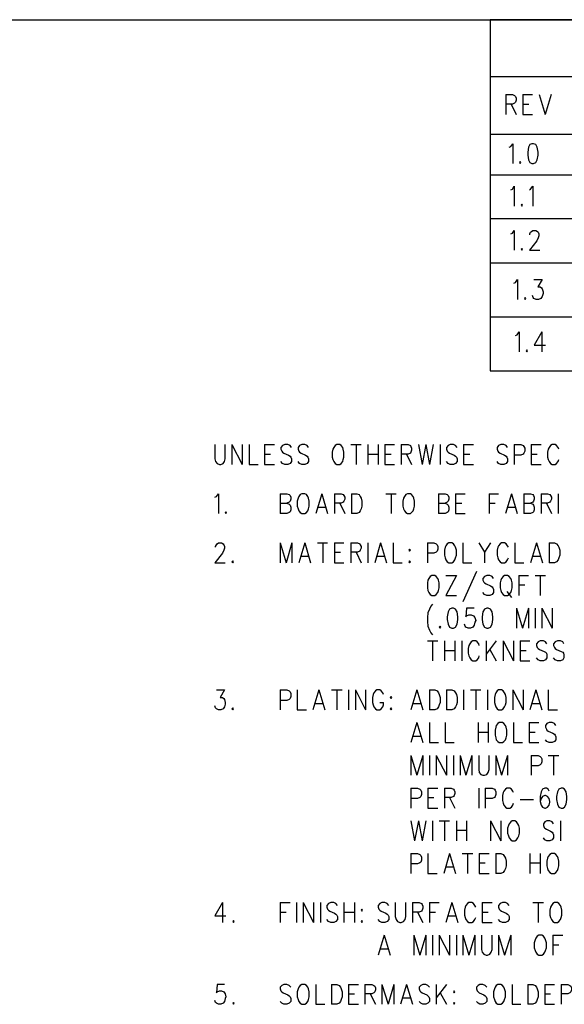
# Model space of a CAD drawing. Extents: x 11.9 to 28.1, y 10.8 to 21.2.
# Tile 38 of 43: x 23.7 to 25.3, y 18.2 to 21.2. Entities that reach past the tile are written whole.
import ezdxf

# ---------------------------------------------------------------- set-up
doc = ezdxf.new("R2010")
doc.units = 0
doc.header["$MEASUREMENT"] = 0
doc.layers.add('LAYNR1', color=2, linetype='Continuous')

msp = doc.modelspace()

# ---------------------------------------------------------------- linework, layer by layer
at = {"layer": 'LAYNR1', "color": 7}
for points in [[(11.892, 21.199), (28.093, 21.199)], [(28.093, 21.199), (25.093, 21.199)], [(25.093, 21.199), (25.093, 20.591)], [(28.093, 21.024), (25.093, 21.024)], [(25.093, 21.024), (25.093, 20.849)], [(25.141, 20.97), (25.141, 20.909)], [(25.141, 20.97), (25.161, 20.97), (25.168, 20.967), (25.171, 20.964), (25.173, 20.959), (25.173, 20.953), (25.171, 20.947), (25.168, 20.944), (25.161, 20.941), (25.141, 20.941)], [(25.193, 20.97), (25.193, 20.909)], [(25.193, 20.97), (25.223, 20.97)], [(25.243, 20.97), (25.261, 20.909)], [(25.28, 20.97), (25.261, 20.909)], [(25.157, 20.941), (25.173, 20.909)], [(25.193, 20.941), (25.211, 20.941)], [(25.193, 20.909), (25.223, 20.909)], [(25.093, 20.849), (28.093, 20.849)], [(25.151, 20.809), (25.156, 20.811), (25.162, 20.82), (25.162, 20.759)], [(25.221, 20.82), (25.215, 20.817), (25.21, 20.809), (25.208, 20.794), (25.208, 20.785), (25.21, 20.771), (25.215, 20.762), (25.221, 20.759)], [(25.226, 20.759), (25.233, 20.762), (25.237, 20.771), (25.24, 20.785), (25.24, 20.794), (25.237, 20.809), (25.233, 20.817), (25.226, 20.82), (25.221, 20.82)], [(25.185, 20.765), (25.183, 20.762), (25.185, 20.759)], [(25.185, 20.759), (25.187, 20.762), (25.185, 20.765)], [(25.221, 20.759), (25.226, 20.759)], [(28.093, 20.724), (25.093, 20.724)], [(25.093, 20.724), (25.093, 20.291)], [(25.156, 20.679), (25.161, 20.681), (25.167, 20.69), (25.167, 20.629)], [(25.213, 20.679), (25.217, 20.681), (25.224, 20.69), (25.224, 20.629)], [(25.19, 20.635), (25.188, 20.632), (25.19, 20.629)], [(25.19, 20.629), (25.192, 20.632), (25.19, 20.635)], [(25.093, 20.591), (28.093, 20.591)], [(25.093, 20.591), (25.093, 20.456)], [(25.156, 20.544), (25.161, 20.546), (25.167, 20.555), (25.167, 20.494)], [(25.215, 20.541), (25.215, 20.544), (25.217, 20.549), (25.22, 20.552), (25.224, 20.555), (25.233, 20.555), (25.238, 20.552), (25.24, 20.549), (25.242, 20.544), (25.242, 20.538), (25.24, 20.532), (25.236, 20.523), (25.213, 20.494)], [(25.19, 20.5), (25.188, 20.497), (25.19, 20.494)], [(25.19, 20.494), (25.192, 20.497), (25.19, 20.5)], [(25.213, 20.494), (25.245, 20.494)], [(25.093, 20.456), (28.093, 20.456)], [(25.166, 20.394), (25.171, 20.396), (25.177, 20.405), (25.177, 20.344)], [(25.227, 20.405), (25.252, 20.405), (25.239, 20.382), (25.246, 20.382), (25.25, 20.379), (25.252, 20.376), (25.255, 20.367)], [(25.2, 20.35), (25.198, 20.347), (25.2, 20.344)], [(25.2, 20.344), (25.202, 20.347), (25.2, 20.35)], [(25.234, 20.344), (25.227, 20.347), (25.225, 20.35), (25.223, 20.356)], [(25.255, 20.367), (25.255, 20.362), (25.252, 20.353), (25.248, 20.347), (25.241, 20.344)], [(25.241, 20.344), (25.234, 20.344)], [(25.093, 20.291), (28.088, 20.291)], [(25.093, 20.291), (25.093, 20.126)], [(25.171, 20.234), (25.176, 20.236), (25.182, 20.245), (25.182, 20.184)], [(25.251, 20.245), (25.228, 20.204), (25.262, 20.204)], [(25.251, 20.245), (25.251, 20.184)], [(25.205, 20.19), (25.203, 20.187), (25.205, 20.184)], [(25.205, 20.184), (25.207, 20.187), (25.205, 20.19)], [(25.093, 20.126), (28.093, 20.126)], [(24.251, 19.9), (24.251, 19.857), (24.253, 19.848), (24.258, 19.842), (24.265, 19.839)], [(24.269, 19.839), (24.276, 19.842), (24.281, 19.848), (24.283, 19.857), (24.283, 19.9)], [(24.303, 19.9), (24.303, 19.839)], [(24.303, 19.9), (24.335, 19.839)], [(24.335, 19.9), (24.335, 19.839)], [(24.356, 19.9), (24.356, 19.839)], [(24.403, 19.9), (24.403, 19.839)], [(24.403, 19.9), (24.433, 19.9)], [(24.485, 19.891), (24.481, 19.897), (24.474, 19.9), (24.465, 19.9), (24.458, 19.897), (24.453, 19.891), (24.453, 19.886)], [(24.537, 19.891), (24.533, 19.897), (24.526, 19.9), (24.517, 19.9), (24.51, 19.897), (24.506, 19.891), (24.506, 19.886)], [(24.624, 19.9), (24.619, 19.897), (24.615, 19.891), (24.612, 19.886)], [(24.644, 19.886), (24.642, 19.891), (24.637, 19.897), (24.633, 19.9), (24.624, 19.9)], [(24.667, 19.9), (24.699, 19.9)], [(24.683, 19.9), (24.683, 19.839)], [(24.719, 19.9), (24.719, 19.839)], [(24.751, 19.9), (24.751, 19.839)], [(24.771, 19.9), (24.771, 19.839)], [(24.771, 19.9), (24.801, 19.9)], [(24.821, 19.9), (24.821, 19.839)], [(24.821, 19.9), (24.842, 19.9), (24.849, 19.897), (24.851, 19.894), (24.853, 19.889), (24.853, 19.883), (24.851, 19.877), (24.849, 19.874), (24.842, 19.871), (24.821, 19.871)], [(24.874, 19.9), (24.885, 19.839)], [(24.896, 19.9), (24.885, 19.839)], [(24.896, 19.9), (24.908, 19.839)], [(24.919, 19.9), (24.908, 19.839)], [(24.94, 19.9), (24.94, 19.839)], [(24.992, 19.891), (24.987, 19.897), (24.981, 19.9), (24.971, 19.9), (24.965, 19.897), (24.96, 19.891), (24.96, 19.886)], [(25.012, 19.9), (25.012, 19.839)], [(25.012, 19.9), (25.042, 19.9)], [(25.146, 19.891), (25.142, 19.897), (25.135, 19.9), (25.126, 19.9), (25.119, 19.897), (25.115, 19.891), (25.115, 19.886)], [(25.167, 19.9), (25.167, 19.839)], [(25.167, 19.9), (25.187, 19.9), (25.194, 19.897), (25.196, 19.894), (25.199, 19.889), (25.199, 19.88), (25.196, 19.874), (25.194, 19.871), (25.187, 19.868), (25.167, 19.868)], [(25.219, 19.9), (25.219, 19.839)], [(25.219, 19.9), (25.249, 19.9)], [(25.303, 19.886), (25.301, 19.891), (25.296, 19.897), (25.292, 19.9), (25.283, 19.9), (25.278, 19.897), (25.274, 19.891), (25.271, 19.886)], [(24.403, 19.871), (24.421, 19.871)], [(24.453, 19.886), (24.456, 19.88), (24.458, 19.877), (24.462, 19.874), (24.476, 19.868), (24.481, 19.865), (24.483, 19.862)], [(24.506, 19.886), (24.508, 19.88), (24.51, 19.877), (24.515, 19.874), (24.528, 19.868), (24.533, 19.865), (24.535, 19.862)], [(24.612, 19.886), (24.61, 19.877), (24.61, 19.862)], [(24.646, 19.862), (24.646, 19.877), (24.644, 19.886)], [(24.719, 19.871), (24.751, 19.871)], [(24.771, 19.871), (24.79, 19.871)], [(24.837, 19.871), (24.853, 19.839)], [(24.96, 19.886), (24.962, 19.88), (24.965, 19.877), (24.969, 19.874), (24.983, 19.868), (24.987, 19.865), (24.99, 19.862)], [(25.012, 19.871), (25.031, 19.871)], [(25.115, 19.886), (25.117, 19.88), (25.119, 19.877), (25.124, 19.874), (25.137, 19.868), (25.142, 19.865), (25.144, 19.862)], [(25.219, 19.871), (25.237, 19.871)], [(25.271, 19.886), (25.269, 19.877), (25.269, 19.862)], [(24.265, 19.839), (24.269, 19.839)], [(24.356, 19.839), (24.383, 19.839)], [(24.403, 19.839), (24.433, 19.839)], [(24.465, 19.839), (24.458, 19.842), (24.453, 19.848)], [(24.474, 19.839), (24.465, 19.839)], [(24.483, 19.862), (24.485, 19.857), (24.485, 19.848), (24.481, 19.842), (24.474, 19.839)], [(24.517, 19.839), (24.51, 19.842), (24.506, 19.848)], [(24.526, 19.839), (24.517, 19.839)], [(24.535, 19.862), (24.537, 19.857), (24.537, 19.848), (24.533, 19.842), (24.526, 19.839)], [(24.61, 19.862), (24.612, 19.854), (24.615, 19.848), (24.619, 19.842), (24.624, 19.839)], [(24.624, 19.839), (24.633, 19.839)], [(24.633, 19.839), (24.637, 19.842), (24.642, 19.848), (24.644, 19.854), (24.646, 19.862)], [(24.771, 19.839), (24.801, 19.839)], [(24.971, 19.839), (24.965, 19.842), (24.96, 19.848)], [(24.981, 19.839), (24.971, 19.839)], [(24.99, 19.862), (24.992, 19.857), (24.992, 19.848), (24.987, 19.842), (24.981, 19.839)], [(25.012, 19.839), (25.042, 19.839)], [(25.126, 19.839), (25.119, 19.842), (25.115, 19.848)], [(25.135, 19.839), (25.126, 19.839)], [(25.144, 19.862), (25.146, 19.857), (25.146, 19.848), (25.142, 19.842), (25.135, 19.839)], [(25.219, 19.839), (25.249, 19.839)], [(25.269, 19.862), (25.271, 19.854), (25.274, 19.848), (25.278, 19.842), (25.283, 19.839)], [(25.283, 19.839), (25.292, 19.839)], [(25.292, 19.839), (25.296, 19.842), (25.301, 19.848), (25.303, 19.854)], [(24.251, 19.739), (24.256, 19.741), (24.262, 19.75), (24.262, 19.689)], [(24.451, 19.75), (24.451, 19.689)], [(24.451, 19.75), (24.471, 19.75), (24.478, 19.747), (24.481, 19.744), (24.483, 19.739), (24.483, 19.733), (24.481, 19.727), (24.478, 19.724), (24.471, 19.721)], [(24.517, 19.75), (24.512, 19.747), (24.508, 19.741), (24.506, 19.736)], [(24.537, 19.736), (24.535, 19.741), (24.531, 19.747), (24.526, 19.75), (24.517, 19.75)], [(24.578, 19.75), (24.56, 19.689)], [(24.578, 19.75), (24.596, 19.689)], [(24.617, 19.75), (24.617, 19.689)], [(24.617, 19.75), (24.637, 19.75), (24.644, 19.747), (24.646, 19.744), (24.649, 19.739), (24.649, 19.733), (24.646, 19.727), (24.644, 19.724), (24.637, 19.721), (24.617, 19.721)], [(24.669, 19.75), (24.669, 19.689)], [(24.669, 19.75), (24.685, 19.75), (24.692, 19.747), (24.696, 19.741), (24.699, 19.736)], [(24.774, 19.75), (24.806, 19.75)], [(24.79, 19.75), (24.79, 19.689)], [(24.84, 19.75), (24.835, 19.747), (24.831, 19.741), (24.828, 19.736)], [(24.86, 19.736), (24.858, 19.741), (24.853, 19.747), (24.849, 19.75), (24.84, 19.75)], [(24.935, 19.75), (24.935, 19.689)], [(24.935, 19.75), (24.956, 19.75), (24.962, 19.747), (24.965, 19.744), (24.967, 19.739), (24.967, 19.733), (24.965, 19.727), (24.962, 19.724), (24.956, 19.721)], [(24.987, 19.75), (24.987, 19.689)], [(24.987, 19.75), (25.017, 19.75)], [(25.09, 19.75), (25.09, 19.689)], [(25.09, 19.75), (25.119, 19.75)], [(25.158, 19.75), (25.14, 19.689)], [(25.158, 19.75), (25.176, 19.689)], [(25.196, 19.75), (25.196, 19.689)], [(25.196, 19.75), (25.217, 19.75), (25.224, 19.747), (25.226, 19.744), (25.228, 19.739), (25.228, 19.733), (25.226, 19.727), (25.224, 19.724), (25.217, 19.721)], [(25.249, 19.75), (25.249, 19.689)], [(25.249, 19.75), (25.269, 19.75), (25.276, 19.747), (25.278, 19.744), (25.281, 19.739), (25.281, 19.733), (25.278, 19.727), (25.276, 19.724), (25.269, 19.721), (25.249, 19.721)], [(25.301, 19.75), (25.301, 19.689)], [(24.451, 19.721), (24.471, 19.721), (24.478, 19.718), (24.481, 19.715), (24.483, 19.709), (24.483, 19.701), (24.481, 19.695), (24.478, 19.692), (24.471, 19.689)], [(24.506, 19.736), (24.503, 19.727), (24.503, 19.712)], [(24.54, 19.712), (24.54, 19.727), (24.537, 19.736)], [(24.633, 19.721), (24.649, 19.689)], [(24.699, 19.736), (24.701, 19.727), (24.701, 19.712)], [(24.828, 19.736), (24.826, 19.727), (24.826, 19.712)], [(24.862, 19.712), (24.862, 19.727), (24.86, 19.736)], [(24.935, 19.721), (24.956, 19.721), (24.962, 19.718), (24.965, 19.715), (24.967, 19.709), (24.967, 19.701), (24.965, 19.695), (24.962, 19.692), (24.956, 19.689)], [(24.987, 19.721), (25.006, 19.721)], [(25.09, 19.721), (25.108, 19.721)], [(25.196, 19.721), (25.217, 19.721), (25.224, 19.718), (25.226, 19.715), (25.228, 19.709), (25.228, 19.701), (25.226, 19.695), (25.224, 19.692), (25.217, 19.689)], [(25.265, 19.721), (25.281, 19.689)], [(24.285, 19.695), (24.283, 19.692), (24.285, 19.689)], [(24.285, 19.689), (24.287, 19.692), (24.285, 19.695)], [(24.471, 19.689), (24.451, 19.689)], [(24.503, 19.712), (24.506, 19.704), (24.508, 19.698), (24.512, 19.692), (24.517, 19.689)], [(24.517, 19.689), (24.526, 19.689)], [(24.526, 19.689), (24.531, 19.692), (24.535, 19.698), (24.537, 19.704), (24.54, 19.712)], [(24.567, 19.709), (24.59, 19.709)], [(24.685, 19.689), (24.669, 19.689)], [(24.701, 19.712), (24.699, 19.704), (24.696, 19.698), (24.692, 19.692), (24.685, 19.689)], [(24.826, 19.712), (24.828, 19.704), (24.831, 19.698), (24.835, 19.692), (24.84, 19.689)], [(24.84, 19.689), (24.849, 19.689)], [(24.849, 19.689), (24.853, 19.692), (24.858, 19.698), (24.86, 19.704), (24.862, 19.712)], [(24.956, 19.689), (24.935, 19.689)], [(24.987, 19.689), (25.017, 19.689)], [(25.146, 19.709), (25.169, 19.709)], [(25.217, 19.689), (25.196, 19.689)], [(24.253, 19.586), (24.253, 19.589), (24.256, 19.594), (24.258, 19.597), (24.262, 19.6), (24.271, 19.6), (24.276, 19.597), (24.278, 19.594), (24.281, 19.589), (24.281, 19.583), (24.278, 19.577), (24.274, 19.568), (24.251, 19.539)], [(24.451, 19.6), (24.451, 19.539)], [(24.451, 19.6), (24.469, 19.539)], [(24.487, 19.6), (24.469, 19.539)], [(24.487, 19.6), (24.487, 19.539)], [(24.526, 19.6), (24.508, 19.539)], [(24.526, 19.6), (24.544, 19.539)], [(24.565, 19.6), (24.596, 19.6)], [(24.581, 19.6), (24.581, 19.539)], [(24.617, 19.6), (24.617, 19.539)], [(24.617, 19.6), (24.646, 19.6)], [(24.667, 19.6), (24.667, 19.539)], [(24.667, 19.6), (24.687, 19.6), (24.694, 19.597), (24.696, 19.594), (24.699, 19.589), (24.699, 19.583), (24.696, 19.577), (24.694, 19.574), (24.687, 19.571), (24.667, 19.571)], [(24.719, 19.6), (24.719, 19.539)], [(24.758, 19.6), (24.74, 19.539)], [(24.758, 19.6), (24.776, 19.539)], [(24.796, 19.6), (24.796, 19.539)], [(24.901, 19.6), (24.901, 19.539)], [(24.901, 19.6), (24.921, 19.6), (24.928, 19.597), (24.931, 19.594), (24.933, 19.589), (24.933, 19.58), (24.931, 19.574), (24.928, 19.571), (24.921, 19.568), (24.901, 19.568)], [(24.967, 19.6), (24.962, 19.597), (24.958, 19.591), (24.956, 19.586)], [(24.987, 19.586), (24.985, 19.591), (24.981, 19.597), (24.976, 19.6), (24.967, 19.6)], [(25.01, 19.6), (25.01, 19.539)], [(25.058, 19.6), (25.076, 19.571), (25.076, 19.539)], [(25.094, 19.6), (25.076, 19.571)], [(25.149, 19.586), (25.146, 19.591), (25.142, 19.597), (25.137, 19.6), (25.128, 19.6), (25.124, 19.597), (25.119, 19.591), (25.117, 19.586)], [(25.169, 19.6), (25.169, 19.539)], [(25.235, 19.6), (25.217, 19.539)], [(25.235, 19.6), (25.253, 19.539)], [(25.274, 19.6), (25.274, 19.539)], [(25.274, 19.6), (25.29, 19.6), (25.296, 19.597), (25.301, 19.591), (25.303, 19.586)], [(24.617, 19.571), (24.635, 19.571)], [(24.683, 19.571), (24.699, 19.539)], [(24.956, 19.586), (24.953, 19.577), (24.953, 19.562)], [(24.99, 19.562), (24.99, 19.577), (24.987, 19.586)], [(25.117, 19.586), (25.115, 19.577), (25.115, 19.562)], [(25.303, 19.586), (25.306, 19.577), (25.306, 19.562)], [(24.251, 19.539), (24.283, 19.539)], [(24.306, 19.545), (24.303, 19.542), (24.306, 19.539)], [(24.306, 19.539), (24.308, 19.542), (24.306, 19.545)], [(24.515, 19.559), (24.537, 19.559)], [(24.617, 19.539), (24.646, 19.539)], [(24.746, 19.559), (24.769, 19.559)], [(24.796, 19.539), (24.824, 19.539)], [(24.846, 19.545), (24.844, 19.542), (24.846, 19.539)], [(24.846, 19.539), (24.849, 19.542), (24.846, 19.545)], [(24.953, 19.562), (24.956, 19.554), (24.958, 19.548), (24.962, 19.542), (24.967, 19.539)], [(24.967, 19.539), (24.976, 19.539)], [(24.976, 19.539), (24.981, 19.542), (24.985, 19.548), (24.987, 19.554), (24.99, 19.562)], [(25.01, 19.539), (25.037, 19.539)], [(25.115, 19.562), (25.117, 19.554), (25.119, 19.548), (25.124, 19.542), (25.128, 19.539)], [(25.128, 19.539), (25.137, 19.539)], [(25.137, 19.539), (25.142, 19.542), (25.146, 19.548), (25.149, 19.554)], [(25.169, 19.539), (25.196, 19.539)], [(25.224, 19.559), (25.246, 19.559)], [(25.29, 19.539), (25.274, 19.539)], [(25.306, 19.562), (25.303, 19.554), (25.301, 19.548), (25.296, 19.542), (25.29, 19.539)], [(25.051, 19.512), (25.01, 19.419)], [(24.903, 19.486), (24.901, 19.477), (24.901, 19.462)], [(24.915, 19.5), (24.91, 19.497), (24.906, 19.491), (24.903, 19.486)], [(24.935, 19.486), (24.933, 19.491), (24.928, 19.497), (24.924, 19.5), (24.915, 19.5)], [(24.937, 19.462), (24.937, 19.477), (24.935, 19.486)], [(24.99, 19.5), (24.958, 19.439)], [(24.958, 19.5), (24.99, 19.5)], [(25.103, 19.491), (25.099, 19.497), (25.092, 19.5), (25.083, 19.5), (25.076, 19.497), (25.071, 19.491), (25.071, 19.486)], [(25.071, 19.486), (25.074, 19.48), (25.076, 19.477), (25.081, 19.474), (25.094, 19.468), (25.099, 19.465), (25.101, 19.462)], [(25.126, 19.486), (25.124, 19.477), (25.124, 19.462)], [(25.137, 19.5), (25.133, 19.497), (25.128, 19.491), (25.126, 19.486)], [(25.158, 19.486), (25.156, 19.491), (25.151, 19.497), (25.146, 19.5), (25.137, 19.5)], [(25.16, 19.462), (25.16, 19.477), (25.158, 19.486)], [(25.181, 19.5), (25.181, 19.439)], [(25.181, 19.5), (25.21, 19.5)], [(25.231, 19.5), (25.262, 19.5)], [(25.246, 19.5), (25.246, 19.439)], [(24.901, 19.462), (24.903, 19.454), (24.906, 19.448), (24.91, 19.442), (24.915, 19.439)], [(24.924, 19.439), (24.928, 19.442), (24.933, 19.448), (24.935, 19.454), (24.937, 19.462)], [(25.083, 19.439), (25.076, 19.442), (25.071, 19.448)], [(25.101, 19.462), (25.103, 19.457), (25.103, 19.448), (25.099, 19.442), (25.092, 19.439)], [(25.124, 19.462), (25.126, 19.454), (25.128, 19.448), (25.133, 19.442), (25.137, 19.439)], [(25.144, 19.451), (25.158, 19.433)], [(25.146, 19.439), (25.151, 19.442), (25.156, 19.448), (25.158, 19.454), (25.16, 19.462)], [(25.181, 19.471), (25.199, 19.471)], [(24.915, 19.439), (24.924, 19.439)], [(24.958, 19.439), (24.99, 19.439)], [(25.092, 19.439), (25.083, 19.439)], [(25.137, 19.439), (25.146, 19.439)], [(24.903, 19.386), (24.901, 19.371), (24.901, 19.359), (24.903, 19.345), (24.908, 19.333), (24.912, 19.325), (24.917, 19.319)], [(24.917, 19.412), (24.912, 19.406), (24.908, 19.397), (24.903, 19.386)], [(24.976, 19.4), (24.969, 19.397), (24.965, 19.389), (24.962, 19.374), (24.962, 19.365), (24.965, 19.351), (24.969, 19.342), (24.976, 19.339)], [(24.981, 19.339), (24.987, 19.342), (24.992, 19.351), (24.994, 19.365), (24.994, 19.374), (24.992, 19.389), (24.987, 19.397), (24.981, 19.4), (24.976, 19.4)], [(25.044, 19.4), (25.021, 19.4), (25.019, 19.374), (25.021, 19.377), (25.028, 19.38), (25.035, 19.38), (25.042, 19.377), (25.046, 19.371), (25.049, 19.362)], [(25.083, 19.4), (25.076, 19.397), (25.071, 19.389), (25.069, 19.374), (25.069, 19.365), (25.071, 19.351), (25.076, 19.342), (25.083, 19.339)], [(25.087, 19.339), (25.094, 19.342), (25.099, 19.351), (25.101, 19.365), (25.101, 19.374), (25.099, 19.389), (25.094, 19.397), (25.087, 19.4), (25.083, 19.4)], [(25.174, 19.4), (25.174, 19.339)], [(25.174, 19.4), (25.192, 19.339)], [(25.21, 19.4), (25.192, 19.339)], [(25.21, 19.4), (25.21, 19.339)], [(25.231, 19.4), (25.231, 19.339)], [(25.251, 19.4), (25.251, 19.339)], [(25.251, 19.4), (25.283, 19.339)], [(25.283, 19.4), (25.283, 19.339)], [(25.049, 19.362), (25.046, 19.357), (25.044, 19.348), (25.04, 19.342), (25.033, 19.339)], [(24.94, 19.345), (24.937, 19.342), (24.94, 19.339)], [(24.94, 19.339), (24.942, 19.342), (24.94, 19.345)], [(24.976, 19.339), (24.981, 19.339)], [(25.026, 19.339), (25.019, 19.342), (25.017, 19.345), (25.015, 19.351)], [(25.033, 19.339), (25.026, 19.339)], [(25.083, 19.339), (25.087, 19.339)], [(24.901, 19.3), (24.933, 19.3)], [(24.917, 19.3), (24.917, 19.239)], [(24.953, 19.3), (24.953, 19.239)], [(24.985, 19.3), (24.985, 19.239)], [(25.006, 19.3), (25.006, 19.239)], [(25.06, 19.286), (25.058, 19.291), (25.053, 19.297), (25.049, 19.3), (25.04, 19.3), (25.035, 19.297), (25.031, 19.291), (25.028, 19.286)], [(25.081, 19.3), (25.081, 19.239)], [(25.112, 19.3), (25.081, 19.259)], [(25.133, 19.3), (25.133, 19.239)], [(25.133, 19.3), (25.165, 19.239)], [(25.165, 19.3), (25.165, 19.239)], [(25.185, 19.3), (25.185, 19.239)], [(25.185, 19.3), (25.215, 19.3)], [(25.267, 19.291), (25.262, 19.297), (25.256, 19.3), (25.246, 19.3), (25.24, 19.297), (25.235, 19.291), (25.235, 19.286)], [(25.319, 19.291), (25.315, 19.297), (25.308, 19.3), (25.299, 19.3), (25.292, 19.297), (25.287, 19.291), (25.287, 19.286)], [(24.953, 19.271), (24.985, 19.271)], [(25.028, 19.286), (25.026, 19.277), (25.026, 19.262)], [(25.092, 19.274), (25.112, 19.239)], [(25.185, 19.271), (25.203, 19.271)], [(25.235, 19.286), (25.237, 19.28), (25.24, 19.277), (25.244, 19.274), (25.258, 19.268), (25.262, 19.265), (25.265, 19.262)], [(25.287, 19.286), (25.29, 19.28), (25.292, 19.277), (25.296, 19.274), (25.31, 19.268), (25.315, 19.265), (25.317, 19.262)], [(25.026, 19.262), (25.028, 19.254), (25.031, 19.248), (25.035, 19.242), (25.04, 19.239)], [(25.04, 19.239), (25.049, 19.239)], [(25.049, 19.239), (25.053, 19.242), (25.058, 19.248), (25.06, 19.254)], [(25.185, 19.239), (25.215, 19.239)], [(25.246, 19.239), (25.24, 19.242), (25.235, 19.248)], [(25.256, 19.239), (25.246, 19.239)], [(25.265, 19.262), (25.267, 19.257), (25.267, 19.248), (25.262, 19.242), (25.256, 19.239)], [(25.299, 19.239), (25.292, 19.242), (25.287, 19.248)], [(25.308, 19.239), (25.299, 19.239)], [(25.317, 19.262), (25.319, 19.257), (25.319, 19.248), (25.315, 19.242), (25.308, 19.239)], [(24.256, 19.15), (24.281, 19.15), (24.267, 19.127), (24.274, 19.127), (24.278, 19.124), (24.281, 19.121), (24.283, 19.112)], [(24.451, 19.15), (24.451, 19.089)], [(24.451, 19.15), (24.471, 19.15), (24.478, 19.147), (24.481, 19.144), (24.483, 19.139), (24.483, 19.13), (24.481, 19.124), (24.478, 19.121), (24.471, 19.118), (24.451, 19.118)], [(24.503, 19.15), (24.503, 19.089)], [(24.569, 19.15), (24.551, 19.089)], [(24.569, 19.15), (24.587, 19.089)], [(24.608, 19.15), (24.64, 19.15)], [(24.624, 19.15), (24.624, 19.089)], [(24.66, 19.15), (24.66, 19.089)], [(24.681, 19.15), (24.681, 19.089)], [(24.681, 19.15), (24.712, 19.089)], [(24.712, 19.15), (24.712, 19.089)], [(24.767, 19.136), (24.765, 19.141), (24.76, 19.147), (24.756, 19.15), (24.746, 19.15), (24.742, 19.147), (24.737, 19.141), (24.735, 19.136)], [(24.869, 19.15), (24.851, 19.089)], [(24.869, 19.15), (24.887, 19.089)], [(24.908, 19.15), (24.908, 19.089)], [(24.908, 19.15), (24.924, 19.15), (24.931, 19.147), (24.935, 19.141), (24.937, 19.136)], [(24.96, 19.15), (24.96, 19.089)], [(24.96, 19.15), (24.976, 19.15), (24.983, 19.147), (24.987, 19.141), (24.99, 19.136)], [(25.012, 19.15), (25.012, 19.089)], [(25.033, 19.15), (25.065, 19.15)], [(25.049, 19.15), (25.049, 19.089)], [(25.085, 19.15), (25.085, 19.089)], [(25.119, 19.15), (25.115, 19.147), (25.11, 19.141), (25.108, 19.136)], [(25.14, 19.136), (25.137, 19.141), (25.133, 19.147), (25.128, 19.15), (25.119, 19.15)], [(25.162, 19.15), (25.162, 19.089)], [(25.162, 19.15), (25.194, 19.089)], [(25.194, 19.15), (25.194, 19.089)], [(25.233, 19.15), (25.215, 19.089)], [(25.233, 19.15), (25.251, 19.089)], [(25.271, 19.15), (25.271, 19.089)], [(24.735, 19.136), (24.733, 19.127), (24.733, 19.112)], [(24.937, 19.136), (24.94, 19.127), (24.94, 19.112)], [(24.99, 19.136), (24.992, 19.127), (24.992, 19.112)], [(25.108, 19.136), (25.106, 19.127), (25.106, 19.112)], [(25.142, 19.112), (25.142, 19.127), (25.14, 19.136)], [(24.262, 19.089), (24.256, 19.092), (24.253, 19.095), (24.251, 19.101)], [(24.269, 19.089), (24.262, 19.089)], [(24.283, 19.112), (24.283, 19.107), (24.281, 19.098), (24.276, 19.092), (24.269, 19.089)], [(24.306, 19.095), (24.303, 19.092), (24.306, 19.089)], [(24.306, 19.089), (24.308, 19.092), (24.306, 19.095)], [(24.503, 19.089), (24.531, 19.089)], [(24.558, 19.109), (24.581, 19.109)], [(24.733, 19.112), (24.735, 19.104), (24.737, 19.098), (24.742, 19.092), (24.746, 19.089)], [(24.746, 19.089), (24.756, 19.089)], [(24.756, 19.089), (24.76, 19.092), (24.765, 19.098), (24.767, 19.104), (24.767, 19.112)], [(24.756, 19.112), (24.767, 19.112)], [(24.79, 19.095), (24.787, 19.092), (24.79, 19.089)], [(24.79, 19.089), (24.792, 19.092), (24.79, 19.095)], [(24.858, 19.109), (24.881, 19.109)], [(24.924, 19.089), (24.908, 19.089)], [(24.94, 19.112), (24.937, 19.104), (24.935, 19.098), (24.931, 19.092), (24.924, 19.089)], [(24.976, 19.089), (24.96, 19.089)], [(24.992, 19.112), (24.99, 19.104), (24.987, 19.098), (24.983, 19.092), (24.976, 19.089)], [(25.106, 19.112), (25.108, 19.104), (25.11, 19.098), (25.115, 19.092), (25.119, 19.089)], [(25.119, 19.089), (25.128, 19.089)], [(25.128, 19.089), (25.133, 19.092), (25.137, 19.098), (25.14, 19.104), (25.142, 19.112)], [(25.221, 19.109), (25.244, 19.109)], [(25.271, 19.089), (25.299, 19.089)], [(24.869, 19.05), (24.851, 18.989)], [(24.869, 19.05), (24.887, 18.989)], [(24.908, 19.05), (24.908, 18.989)], [(24.956, 19.05), (24.956, 18.989)], [(25.056, 19.05), (25.056, 18.989)], [(25.087, 19.05), (25.087, 18.989)], [(25.11, 19.036), (25.108, 19.027), (25.108, 19.012)], [(25.121, 19.05), (25.117, 19.047), (25.112, 19.041), (25.11, 19.036)], [(25.142, 19.036), (25.14, 19.041), (25.135, 19.047), (25.131, 19.05), (25.121, 19.05)], [(25.144, 19.012), (25.144, 19.027), (25.142, 19.036)], [(25.165, 19.05), (25.165, 18.989)], [(25.212, 19.05), (25.212, 18.989)], [(25.212, 19.05), (25.242, 19.05)], [(25.294, 19.041), (25.29, 19.047), (25.283, 19.05), (25.274, 19.05), (25.267, 19.047), (25.262, 19.041), (25.262, 19.036)], [(25.262, 19.036), (25.265, 19.03), (25.267, 19.027), (25.271, 19.024), (25.285, 19.018), (25.29, 19.015), (25.292, 19.012)], [(24.858, 19.009), (24.881, 19.009)], [(25.056, 19.021), (25.087, 19.021)], [(25.108, 19.012), (25.11, 19.004), (25.112, 18.998), (25.117, 18.992), (25.121, 18.989)], [(25.131, 18.989), (25.135, 18.992), (25.14, 18.998), (25.142, 19.004), (25.144, 19.012)], [(25.212, 19.021), (25.231, 19.021)], [(25.274, 18.989), (25.267, 18.992), (25.262, 18.998)], [(25.292, 19.012), (25.294, 19.007), (25.294, 18.998), (25.29, 18.992), (25.283, 18.989)], [(24.908, 18.989), (24.935, 18.989)], [(24.956, 18.989), (24.983, 18.989)], [(25.121, 18.989), (25.131, 18.989)], [(25.165, 18.989), (25.192, 18.989)], [(25.212, 18.989), (25.242, 18.989)], [(25.283, 18.989), (25.274, 18.989)], [(24.851, 18.95), (24.851, 18.889)], [(24.851, 18.95), (24.869, 18.889)], [(24.887, 18.95), (24.869, 18.889)], [(24.887, 18.95), (24.887, 18.889)], [(24.908, 18.95), (24.908, 18.889)], [(24.928, 18.95), (24.928, 18.889)], [(24.928, 18.95), (24.96, 18.889)], [(24.96, 18.95), (24.96, 18.889)], [(24.981, 18.95), (24.981, 18.889)], [(25.001, 18.95), (25.001, 18.889)], [(25.001, 18.95), (25.019, 18.889)], [(25.037, 18.95), (25.019, 18.889)], [(25.037, 18.95), (25.037, 18.889)], [(25.058, 18.95), (25.058, 18.907), (25.06, 18.898), (25.065, 18.892), (25.071, 18.889)], [(25.076, 18.889), (25.083, 18.892), (25.087, 18.898), (25.09, 18.907), (25.09, 18.95)], [(25.11, 18.95), (25.11, 18.889)], [(25.11, 18.95), (25.128, 18.889)], [(25.146, 18.95), (25.128, 18.889)], [(25.146, 18.95), (25.146, 18.889)], [(25.219, 18.95), (25.219, 18.889)], [(25.219, 18.95), (25.24, 18.95), (25.246, 18.947), (25.249, 18.944), (25.251, 18.939), (25.251, 18.93), (25.249, 18.924), (25.246, 18.921), (25.24, 18.918), (25.219, 18.918)], [(25.271, 18.95), (25.303, 18.95)], [(25.287, 18.95), (25.287, 18.889)], [(25.071, 18.889), (25.076, 18.889)], [(24.851, 18.85), (24.851, 18.789)], [(24.851, 18.85), (24.871, 18.85), (24.878, 18.847), (24.881, 18.844), (24.883, 18.839), (24.883, 18.83), (24.881, 18.824), (24.878, 18.821), (24.871, 18.818), (24.851, 18.818)], [(24.903, 18.85), (24.903, 18.789)], [(24.903, 18.85), (24.933, 18.85)], [(24.953, 18.85), (24.953, 18.789)], [(24.953, 18.85), (24.974, 18.85), (24.981, 18.847), (24.983, 18.844), (24.985, 18.839), (24.985, 18.833), (24.983, 18.827), (24.981, 18.824), (24.974, 18.821), (24.953, 18.821)], [(25.058, 18.85), (25.058, 18.789)], [(25.078, 18.85), (25.078, 18.789)], [(25.078, 18.85), (25.099, 18.85), (25.106, 18.847), (25.108, 18.844), (25.11, 18.839), (25.11, 18.83), (25.108, 18.824), (25.106, 18.821), (25.099, 18.818), (25.078, 18.818)], [(25.165, 18.836), (25.162, 18.841), (25.158, 18.847), (25.153, 18.85), (25.144, 18.85), (25.14, 18.847), (25.135, 18.841), (25.133, 18.836)], [(25.274, 18.841), (25.271, 18.847), (25.265, 18.85), (25.26, 18.85), (25.253, 18.847), (25.249, 18.839), (25.246, 18.824), (25.246, 18.809), (25.249, 18.798), (25.253, 18.792), (25.26, 18.789)], [(25.31, 18.85), (25.303, 18.847), (25.299, 18.839), (25.296, 18.824), (25.296, 18.815), (25.299, 18.801), (25.303, 18.792), (25.31, 18.789)], [(25.315, 18.789), (25.321, 18.792), (25.326, 18.801), (25.328, 18.815), (25.328, 18.824), (25.326, 18.839), (25.321, 18.847), (25.315, 18.85), (25.31, 18.85)], [(24.903, 18.821), (24.921, 18.821)], [(24.969, 18.821), (24.985, 18.789)], [(25.133, 18.836), (25.131, 18.827), (25.131, 18.812)], [(25.185, 18.815), (25.226, 18.815)], [(25.262, 18.789), (25.269, 18.792), (25.274, 18.798), (25.276, 18.807), (25.276, 18.809), (25.274, 18.818), (25.269, 18.824), (25.262, 18.827), (25.26, 18.827), (25.253, 18.824), (25.249, 18.818), (25.246, 18.809)], [(24.903, 18.789), (24.933, 18.789)], [(25.131, 18.812), (25.133, 18.804), (25.135, 18.798), (25.14, 18.792), (25.144, 18.789)], [(25.144, 18.789), (25.153, 18.789)], [(25.153, 18.789), (25.158, 18.792), (25.162, 18.798), (25.165, 18.804)], [(25.26, 18.789), (25.262, 18.789)], [(25.31, 18.789), (25.315, 18.789)], [(24.851, 18.75), (24.862, 18.689)], [(24.874, 18.75), (24.862, 18.689)], [(24.874, 18.75), (24.885, 18.689)], [(24.896, 18.75), (24.885, 18.689)], [(24.917, 18.75), (24.917, 18.689)], [(24.937, 18.75), (24.969, 18.75)], [(24.953, 18.75), (24.953, 18.689)], [(24.99, 18.75), (24.99, 18.689)], [(25.021, 18.75), (25.021, 18.689)], [(25.094, 18.75), (25.094, 18.689)], [(25.094, 18.75), (25.126, 18.689)], [(25.126, 18.75), (25.126, 18.689)], [(25.149, 18.736), (25.146, 18.727), (25.146, 18.712)], [(25.16, 18.75), (25.156, 18.747), (25.151, 18.741), (25.149, 18.736)], [(25.181, 18.736), (25.178, 18.741), (25.174, 18.747), (25.169, 18.75), (25.16, 18.75)], [(25.183, 18.712), (25.183, 18.727), (25.181, 18.736)], [(25.287, 18.741), (25.283, 18.747), (25.276, 18.75), (25.267, 18.75), (25.26, 18.747), (25.256, 18.741), (25.256, 18.736)], [(25.256, 18.736), (25.258, 18.73), (25.26, 18.727), (25.265, 18.724), (25.278, 18.718), (25.283, 18.715), (25.285, 18.712)], [(25.308, 18.75), (25.308, 18.689)], [(24.99, 18.721), (25.021, 18.721)], [(25.146, 18.712), (25.149, 18.704), (25.151, 18.698), (25.156, 18.692), (25.16, 18.689)], [(25.169, 18.689), (25.174, 18.692), (25.178, 18.698), (25.181, 18.704), (25.183, 18.712)], [(25.267, 18.689), (25.26, 18.692), (25.256, 18.698)], [(25.285, 18.712), (25.287, 18.707), (25.287, 18.698), (25.283, 18.692), (25.276, 18.689)], [(25.16, 18.689), (25.169, 18.689)], [(25.276, 18.689), (25.267, 18.689)], [(24.851, 18.65), (24.851, 18.589)], [(24.851, 18.65), (24.871, 18.65), (24.878, 18.647), (24.881, 18.644), (24.883, 18.639), (24.883, 18.63), (24.881, 18.624), (24.878, 18.621), (24.871, 18.618), (24.851, 18.618)], [(24.903, 18.65), (24.903, 18.589)], [(24.969, 18.65), (24.951, 18.589)], [(24.969, 18.65), (24.987, 18.589)], [(25.008, 18.65), (25.04, 18.65)], [(25.024, 18.65), (25.024, 18.589)], [(25.06, 18.65), (25.06, 18.589)], [(25.06, 18.65), (25.09, 18.65)], [(25.11, 18.65), (25.11, 18.589)], [(25.11, 18.65), (25.126, 18.65), (25.133, 18.647), (25.137, 18.641), (25.14, 18.636)], [(25.14, 18.636), (25.142, 18.627), (25.142, 18.612)], [(25.215, 18.65), (25.215, 18.589)], [(25.246, 18.65), (25.246, 18.589)], [(25.269, 18.636), (25.267, 18.627), (25.267, 18.612)], [(25.281, 18.65), (25.276, 18.647), (25.271, 18.641), (25.269, 18.636)], [(25.301, 18.636), (25.299, 18.641), (25.294, 18.647), (25.29, 18.65), (25.281, 18.65)], [(25.303, 18.612), (25.303, 18.627), (25.301, 18.636)], [(24.958, 18.609), (24.981, 18.609)], [(25.06, 18.621), (25.078, 18.621)], [(25.142, 18.612), (25.14, 18.604), (25.137, 18.598), (25.133, 18.592), (25.126, 18.589)], [(25.215, 18.621), (25.246, 18.621)], [(25.267, 18.612), (25.269, 18.604), (25.271, 18.598), (25.276, 18.592), (25.281, 18.589)], [(25.29, 18.589), (25.294, 18.592), (25.299, 18.598), (25.301, 18.604), (25.303, 18.612)], [(24.903, 18.589), (24.931, 18.589)], [(25.06, 18.589), (25.09, 18.589)], [(25.126, 18.589), (25.11, 18.589)], [(25.281, 18.589), (25.29, 18.589)], [(24.274, 18.5), (24.251, 18.459), (24.285, 18.459)], [(24.274, 18.5), (24.274, 18.439)], [(24.451, 18.5), (24.451, 18.439)], [(24.451, 18.5), (24.481, 18.5)], [(24.501, 18.5), (24.501, 18.439)], [(24.521, 18.5), (24.521, 18.439)], [(24.521, 18.5), (24.553, 18.439)], [(24.553, 18.5), (24.553, 18.439)], [(24.574, 18.5), (24.574, 18.439)], [(24.626, 18.491), (24.621, 18.497), (24.615, 18.5), (24.606, 18.5), (24.599, 18.497), (24.594, 18.491), (24.594, 18.486)], [(24.594, 18.486), (24.596, 18.48), (24.599, 18.477), (24.603, 18.474), (24.617, 18.468), (24.621, 18.465), (24.624, 18.462)], [(24.646, 18.5), (24.646, 18.439)], [(24.678, 18.5), (24.678, 18.439)], [(24.783, 18.491), (24.778, 18.497), (24.771, 18.5), (24.762, 18.5), (24.756, 18.497), (24.751, 18.491), (24.751, 18.486)], [(24.751, 18.486), (24.753, 18.48), (24.756, 18.477), (24.76, 18.474), (24.774, 18.468), (24.778, 18.465), (24.781, 18.462)], [(24.803, 18.5), (24.803, 18.457), (24.806, 18.448), (24.81, 18.442), (24.817, 18.439)], [(24.821, 18.439), (24.828, 18.442), (24.833, 18.448), (24.835, 18.457), (24.835, 18.5)], [(24.856, 18.5), (24.856, 18.439)], [(24.856, 18.5), (24.876, 18.5), (24.883, 18.497), (24.885, 18.494), (24.887, 18.489), (24.887, 18.483), (24.885, 18.477), (24.883, 18.474), (24.876, 18.471), (24.856, 18.471)], [(24.908, 18.5), (24.908, 18.439)], [(24.908, 18.5), (24.937, 18.5)], [(24.976, 18.5), (24.958, 18.439)], [(24.976, 18.5), (24.994, 18.439)], [(25.017, 18.486), (25.015, 18.477), (25.015, 18.462)], [(25.049, 18.486), (25.046, 18.491), (25.042, 18.497), (25.037, 18.5), (25.028, 18.5), (25.024, 18.497), (25.019, 18.491), (25.017, 18.486)], [(25.069, 18.5), (25.069, 18.439)], [(25.069, 18.5), (25.099, 18.5)], [(25.151, 18.491), (25.146, 18.497), (25.14, 18.5), (25.131, 18.5), (25.124, 18.497), (25.119, 18.491), (25.119, 18.486)], [(25.119, 18.486), (25.121, 18.48), (25.124, 18.477), (25.128, 18.474), (25.142, 18.468), (25.146, 18.465), (25.149, 18.462)], [(25.224, 18.5), (25.256, 18.5)], [(25.24, 18.5), (25.24, 18.439)], [(25.278, 18.486), (25.276, 18.477), (25.276, 18.462)], [(25.29, 18.5), (25.285, 18.497), (25.281, 18.491), (25.278, 18.486)], [(25.31, 18.486), (25.308, 18.491), (25.303, 18.497), (25.299, 18.5), (25.29, 18.5)], [(25.312, 18.462), (25.312, 18.477), (25.31, 18.486)], [(24.451, 18.471), (24.469, 18.471)], [(24.624, 18.462), (24.626, 18.457), (24.626, 18.448), (24.621, 18.442), (24.615, 18.439)], [(24.646, 18.471), (24.678, 18.471)], [(24.781, 18.462), (24.783, 18.457), (24.783, 18.448), (24.778, 18.442), (24.771, 18.439)], [(24.871, 18.471), (24.887, 18.439)], [(24.908, 18.471), (24.926, 18.471)], [(24.965, 18.459), (24.987, 18.459)], [(25.015, 18.462), (25.017, 18.454), (25.019, 18.448), (25.024, 18.442), (25.028, 18.439)], [(25.037, 18.439), (25.042, 18.442), (25.046, 18.448), (25.049, 18.454)], [(25.069, 18.471), (25.087, 18.471)], [(25.149, 18.462), (25.151, 18.457), (25.151, 18.448), (25.146, 18.442), (25.14, 18.439)], [(25.276, 18.462), (25.278, 18.454), (25.281, 18.448), (25.285, 18.442), (25.29, 18.439)], [(25.299, 18.439), (25.303, 18.442), (25.308, 18.448), (25.31, 18.454), (25.312, 18.462)], [(24.308, 18.445), (24.306, 18.442), (24.308, 18.439)], [(24.308, 18.439), (24.31, 18.442), (24.308, 18.445)], [(24.606, 18.439), (24.599, 18.442), (24.594, 18.448)], [(24.615, 18.439), (24.606, 18.439)], [(24.701, 18.445), (24.699, 18.442), (24.701, 18.439)], [(24.701, 18.439), (24.703, 18.442), (24.701, 18.445)], [(24.762, 18.439), (24.756, 18.442), (24.751, 18.448)], [(24.771, 18.439), (24.762, 18.439)], [(24.817, 18.439), (24.821, 18.439)], [(25.028, 18.439), (25.037, 18.439)], [(25.069, 18.439), (25.099, 18.439)], [(25.131, 18.439), (25.124, 18.442), (25.119, 18.448)], [(25.14, 18.439), (25.131, 18.439)], [(25.29, 18.439), (25.299, 18.439)], [(24.769, 18.4), (24.751, 18.339)], [(24.769, 18.4), (24.787, 18.339)], [(24.86, 18.4), (24.86, 18.339)], [(24.86, 18.4), (24.878, 18.339)], [(24.896, 18.4), (24.878, 18.339)], [(24.896, 18.4), (24.896, 18.339)], [(24.917, 18.4), (24.917, 18.339)], [(24.937, 18.4), (24.937, 18.339)], [(24.937, 18.4), (24.969, 18.339)], [(24.969, 18.4), (24.969, 18.339)], [(24.99, 18.4), (24.99, 18.339)], [(25.01, 18.4), (25.01, 18.339)], [(25.01, 18.4), (25.028, 18.339)], [(25.046, 18.4), (25.028, 18.339)], [(25.046, 18.4), (25.046, 18.339)], [(25.067, 18.4), (25.067, 18.357), (25.069, 18.348), (25.074, 18.342), (25.081, 18.339)], [(25.085, 18.339), (25.092, 18.342), (25.096, 18.348), (25.099, 18.357), (25.099, 18.4)], [(25.119, 18.4), (25.119, 18.339)], [(25.119, 18.4), (25.137, 18.339)], [(25.156, 18.4), (25.137, 18.339)], [(25.156, 18.4), (25.156, 18.339)], [(25.242, 18.4), (25.237, 18.397), (25.233, 18.391), (25.231, 18.386)], [(25.262, 18.386), (25.26, 18.391), (25.256, 18.397), (25.251, 18.4), (25.242, 18.4)], [(25.285, 18.4), (25.285, 18.339)], [(25.285, 18.4), (25.315, 18.4)], [(25.231, 18.386), (25.228, 18.377), (25.228, 18.362)], [(25.228, 18.362), (25.231, 18.354), (25.233, 18.348), (25.237, 18.342), (25.242, 18.339)], [(25.251, 18.339), (25.256, 18.342), (25.26, 18.348), (25.262, 18.354), (25.265, 18.362)], [(25.265, 18.362), (25.265, 18.377), (25.262, 18.386)], [(25.285, 18.371), (25.303, 18.371)], [(24.758, 18.359), (24.781, 18.359)], [(25.081, 18.339), (25.085, 18.339)], [(25.242, 18.339), (25.251, 18.339)], [(24.281, 18.25), (24.258, 18.25), (24.256, 18.224), (24.258, 18.227), (24.265, 18.23), (24.271, 18.23), (24.278, 18.227), (24.283, 18.221), (24.285, 18.212)], [(24.483, 18.241), (24.478, 18.247), (24.471, 18.25), (24.462, 18.25), (24.456, 18.247), (24.451, 18.241), (24.451, 18.236)], [(24.517, 18.25), (24.512, 18.247), (24.508, 18.241), (24.506, 18.236)], [(24.537, 18.236), (24.535, 18.241), (24.531, 18.247), (24.526, 18.25), (24.517, 18.25)], [(24.56, 18.25), (24.56, 18.189)], [(24.608, 18.25), (24.608, 18.189)], [(24.608, 18.25), (24.624, 18.25), (24.631, 18.247), (24.635, 18.241), (24.637, 18.236)], [(24.66, 18.25), (24.66, 18.189)], [(24.66, 18.25), (24.69, 18.25)], [(24.71, 18.25), (24.71, 18.189)], [(24.71, 18.25), (24.731, 18.25), (24.737, 18.247), (24.74, 18.244), (24.742, 18.239), (24.742, 18.233), (24.74, 18.227), (24.737, 18.224), (24.731, 18.221), (24.71, 18.221)], [(24.762, 18.25), (24.762, 18.189)], [(24.762, 18.25), (24.781, 18.189)], [(24.799, 18.25), (24.781, 18.189)], [(24.799, 18.25), (24.799, 18.189)], [(24.837, 18.25), (24.819, 18.189)], [(24.837, 18.25), (24.856, 18.189)], [(24.908, 18.241), (24.903, 18.247), (24.896, 18.25), (24.887, 18.25), (24.881, 18.247), (24.876, 18.241), (24.876, 18.236)], [(24.928, 18.25), (24.928, 18.189)], [(24.96, 18.25), (24.928, 18.209)], [(25.083, 18.241), (25.078, 18.247), (25.071, 18.25), (25.062, 18.25), (25.056, 18.247), (25.051, 18.241), (25.051, 18.236)], [(25.117, 18.25), (25.112, 18.247), (25.108, 18.241), (25.106, 18.236)], [(25.137, 18.236), (25.135, 18.241), (25.131, 18.247), (25.126, 18.25), (25.117, 18.25)], [(25.16, 18.25), (25.16, 18.189)], [(25.208, 18.25), (25.208, 18.189)], [(25.208, 18.25), (25.224, 18.25), (25.231, 18.247), (25.235, 18.241), (25.237, 18.236)], [(25.26, 18.25), (25.26, 18.189)], [(25.26, 18.25), (25.29, 18.25)], [(25.31, 18.25), (25.31, 18.189)], [(25.31, 18.25), (25.331, 18.25), (25.337, 18.247), (25.34, 18.244), (25.342, 18.239), (25.342, 18.233), (25.34, 18.227), (25.337, 18.224), (25.331, 18.221), (25.31, 18.221)], [(24.285, 18.212), (24.283, 18.207), (24.281, 18.198), (24.276, 18.192), (24.269, 18.189)], [(24.451, 18.236), (24.453, 18.23), (24.456, 18.227), (24.46, 18.224), (24.474, 18.218), (24.478, 18.215), (24.481, 18.212)], [(24.481, 18.212), (24.483, 18.207), (24.483, 18.198), (24.478, 18.192), (24.471, 18.189)], [(24.506, 18.236), (24.503, 18.227), (24.503, 18.212)], [(24.503, 18.212), (24.506, 18.204), (24.508, 18.198), (24.512, 18.192), (24.517, 18.189)], [(24.526, 18.189), (24.531, 18.192), (24.535, 18.198), (24.537, 18.204), (24.54, 18.212)], [(24.54, 18.212), (24.54, 18.227), (24.537, 18.236)], [(24.64, 18.212), (24.637, 18.204), (24.635, 18.198), (24.631, 18.192), (24.624, 18.189)], [(24.637, 18.236), (24.64, 18.227), (24.64, 18.212)], [(24.66, 18.221), (24.678, 18.221)], [(24.726, 18.221), (24.742, 18.189)], [(24.876, 18.236), (24.878, 18.23), (24.881, 18.227), (24.885, 18.224), (24.899, 18.218), (24.903, 18.215), (24.906, 18.212)], [(24.906, 18.212), (24.908, 18.207), (24.908, 18.198), (24.903, 18.192), (24.896, 18.189)], [(24.94, 18.224), (24.96, 18.189)], [(25.051, 18.236), (25.053, 18.23), (25.056, 18.227), (25.06, 18.224), (25.074, 18.218), (25.078, 18.215), (25.081, 18.212)], [(25.081, 18.212), (25.083, 18.207), (25.083, 18.198), (25.078, 18.192), (25.071, 18.189)], [(25.106, 18.236), (25.103, 18.227), (25.103, 18.212)], [(25.103, 18.212), (25.106, 18.204), (25.108, 18.198), (25.112, 18.192), (25.117, 18.189)], [(25.126, 18.189), (25.131, 18.192), (25.135, 18.198), (25.137, 18.204), (25.14, 18.212)], [(25.14, 18.212), (25.14, 18.227), (25.137, 18.236)], [(25.24, 18.212), (25.237, 18.204), (25.235, 18.198), (25.231, 18.192), (25.224, 18.189)], [(25.237, 18.236), (25.24, 18.227), (25.24, 18.212)], [(25.26, 18.221), (25.278, 18.221)], [(24.262, 18.189), (24.256, 18.192), (24.253, 18.195), (24.251, 18.201)], [(24.269, 18.189), (24.262, 18.189)], [(24.308, 18.195), (24.306, 18.192), (24.308, 18.189)], [(24.308, 18.189), (24.31, 18.192), (24.308, 18.195)], [(24.462, 18.189), (24.456, 18.192), (24.451, 18.198)], [(24.471, 18.189), (24.462, 18.189)], [(24.517, 18.189), (24.526, 18.189)], [(24.56, 18.189), (24.587, 18.189)], [(24.624, 18.189), (24.608, 18.189)], [(24.66, 18.189), (24.69, 18.189)], [(24.826, 18.209), (24.849, 18.209)], [(24.887, 18.189), (24.881, 18.192), (24.876, 18.198)], [(24.896, 18.189), (24.887, 18.189)], [(24.983, 18.195), (24.981, 18.192), (24.983, 18.189)], [(24.983, 18.189), (24.985, 18.192), (24.983, 18.195)], [(25.062, 18.189), (25.056, 18.192), (25.051, 18.198)], [(25.071, 18.189), (25.062, 18.189)], [(25.117, 18.189), (25.126, 18.189)], [(25.16, 18.189), (25.187, 18.189)], [(25.224, 18.189), (25.208, 18.189)], [(25.26, 18.189), (25.29, 18.189)]]:
    msp.add_lwpolyline(points, dxfattribs=at)
for points in [[(24.846, 19.58), (24.844, 19.577), (24.846, 19.574), (24.849, 19.577), (24.846, 19.58)], [(24.79, 19.13), (24.787, 19.127), (24.79, 19.124), (24.792, 19.127), (24.79, 19.13)], [(24.701, 18.48), (24.699, 18.477), (24.701, 18.474), (24.703, 18.477), (24.701, 18.48)], [(24.983, 18.23), (24.981, 18.227), (24.983, 18.224), (24.985, 18.227), (24.983, 18.23)]]:
    msp.add_lwpolyline(points, close=True, dxfattribs=at)

doc.saveas('drawing.dxf')
